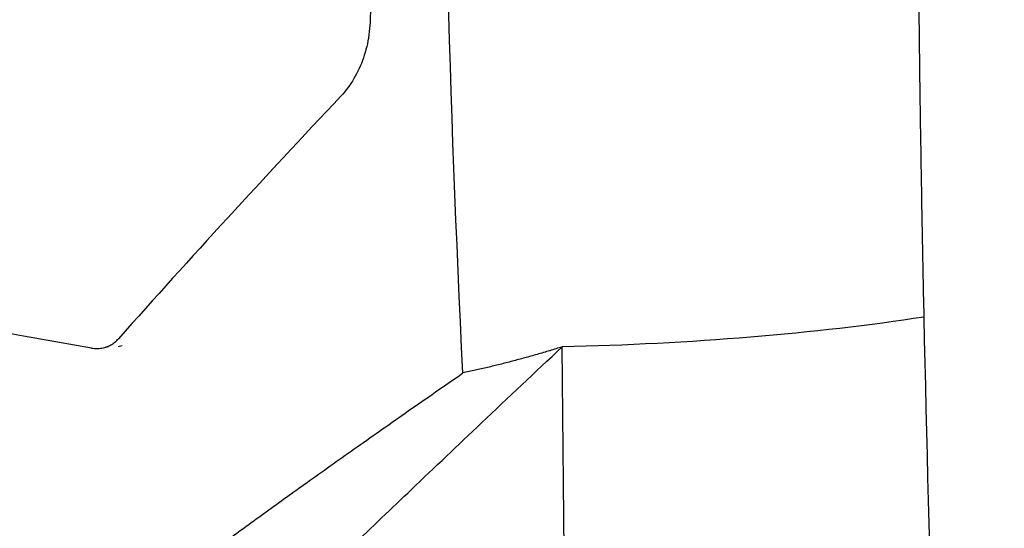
# Model space of a CAD drawing. Extents: x 89 to 1073, y 40 to 812.
# Tile 45 of 67: x 933 to 962, y 221 to 237. Entities that reach past the tile are written whole.
import ezdxf

# ---------------------------------------------------------------- set-up
doc = ezdxf.new("R2010")
doc.units = 0
doc.layers.get('0').update_dxf_attribs({"linetype": 'CONTINUOUS'})

msp = doc.modelspace()

# ---------------------------------------------------------------- linework, layer by layer
at = {"color": 7, "linetype": 'CONTINUOUS'}
for p, q in [((935.158, 226.795), (935.269, 226.819)), ((949.134, 205.77), (948.932, 226.813))]:
    msp.add_line(p, q, dxfattribs=at)
at = {"color": 8, "linetype": 'CONTINUOUS'}
msp.add_line((935.566, 226.825), (935.684, 226.857), dxfattribs=at)
at = {"color": 7, "linetype": 'CONTINUOUS'}
for points, knots in [([(962.245, 318.87), (962.186, 318.07), (962.07, 316.466), (961.901, 314.053), (961.738, 311.628), (961.579, 309.19), (961.426, 306.74), (961.279, 304.277), (961.136, 301.802), (961, 299.315), (960.869, 296.815), (960.744, 294.303), (960.625, 291.779), (960.512, 289.243), (960.405, 286.695), (960.304, 284.135), (960.21, 281.563), (960.122, 278.978), (960.041, 276.383), (959.966, 273.775), (959.898, 271.155), (959.837, 268.524), (959.783, 265.881), (959.736, 263.227), (959.696, 260.561), (959.663, 257.884), (959.638, 255.196), (959.621, 252.496), (959.611, 249.785), (959.608, 247.063), (959.614, 244.33), (959.628, 241.586), (959.65, 238.831), (959.679, 236.065), (959.718, 233.289), (959.764, 230.501), (959.802, 228.641), (959.821, 227.708)], [0, 0, 0, 0, 0.026144, 0.052432, 0.078862, 0.105434, 0.13215, 0.159008, 0.186009, 0.213153, 0.240439, 0.267868, 0.29544, 0.323155, 0.351013, 0.379013, 0.407156, 0.435442, 0.46387, 0.492442, 0.521156, 0.550013, 0.579012, 0.608155, 0.63744, 0.666868, 0.696439, 0.726152, 0.756009, 0.786008, 0.81615, 0.846434, 0.876862, 0.907432, 0.938145, 0.969001, 1, 1, 1, 1]), ([(943.155, 236.952), (943.163, 236.696), (943.149, 236.447), (943.08, 235.959), (943.024, 235.725), (942.873, 235.284), (942.777, 235.075), (942.549, 234.688), (942.418, 234.513), (942.27, 234.356)], [0, 0, 0, 0, 0.25, 0.25, 0.5, 0.5, 0.75, 0.75, 1, 1, 1, 1]), ([(906.089, 234.299), (906.286, 234.029), (906.676, 233.494), (907.261, 232.703), (907.835, 231.932), (908.399, 231.183), (908.952, 230.454), (909.752, 229.408), (910.809, 228.046), (912.131, 226.368), (913.057, 225.219), (913.594, 224.552), (913.783, 224.314), (914.042, 223.994), (914.359, 223.645), (914.685, 223.359), (914.999, 223.14), (915.3, 222.989), (915.605, 222.885), (916.108, 222.756), (917.125, 222.51), (918.966, 222.073), (921.485, 221.502), (924.388, 220.878), (927.368, 220.272), (929.659, 219.83), (931.21, 219.541), (931.99, 219.398), (932.774, 219.256), (933.423, 219.138), (933.951, 219.044), (934.299, 218.984), (934.572, 218.939), (934.826, 218.898), (935.111, 218.867), (935.469, 218.878), (935.818, 218.95), (936.151, 219.066), (936.452, 219.235), (936.737, 219.444), (937.139, 219.744), (937.861, 220.277), (938.878, 221.024), (940.101, 221.91), (941.387, 222.833), (942.786, 223.825), (944.323, 224.904), (945.394, 225.646), (945.944, 226.028)], [0, 0, 0, 0, 0.018997, 0.037515, 0.055554, 0.073115, 0.090198, 0.106803, 0.146756, 0.186151, 0.22499, 0.228085, 0.233011, 0.241636, 0.250556, 0.25944, 0.267273, 0.274472, 0.281789, 0.289859, 0.311843, 0.356859, 0.423779, 0.490739, 0.557548, 0.624621, 0.641361, 0.658117, 0.674869, 0.691622, 0.699446, 0.708374, 0.713697, 0.716705, 0.724372, 0.731764, 0.739691, 0.747769, 0.754931, 0.762354, 0.770707, 0.787445, 0.820306, 0.851703, 0.883551, 0.920183, 0.958998, 1, 1, 1, 1]), ([(934.76, 226.777), (932.931, 227.089), (931.136, 227.41), (927.616, 228.072), (925.891, 228.413), (924.204, 228.763)], [0, 0, 0, 0, 0.5, 0.5, 1, 1, 1, 1]), ([(934.76, 226.777), (934.791, 226.772), (934.853, 226.763), (934.944, 226.762), (935.034, 226.768), (935.122, 226.784), (935.226, 226.814), (935.343, 226.866), (935.467, 226.949), (935.539, 227.022), (935.575, 227.059)], [0, 0, 0, 0, 0.100865, 0.200708, 0.300149, 0.399812, 0.500321, 0.667259, 0.832845, 1, 1, 1, 1]), ([(938.426, 216.776), (938.627, 216.971), (939.124, 217.455), (940.018, 218.322), (941.207, 219.47), (942.696, 220.902), (944.492, 222.617), (946.598, 224.618), (948.12, 226.05), (948.932, 226.813)], [0, 0, 0, 0, 0.058567, 0.145234, 0.259998, 0.402855, 0.573806, 0.772851, 1, 1, 1, 1]), ([(948.932, 226.813), (948.807, 226.774), (948.557, 226.696), (948.182, 226.586), (947.807, 226.481), (947.433, 226.38), (947.06, 226.285), (946.687, 226.194), (946.315, 226.108), (946.068, 226.054), (945.944, 226.027)], [0, 0, 0, 0, 0.1266821, 0.2528649, 0.3785585, 0.5037724, 0.6285153, 0.7527957, 0.8766215, 1, 1, 1, 1])]:
    msp.add_open_spline(points, degree=3, knots=knots, dxfattribs=at)
for points in [[(945.944, 226.028), (945.539, 234.21), (945.317, 242.452), (945.279, 250.737)], [(942.27, 234.356), (939.962, 231.91), (937.729, 229.477), (935.575, 227.059)], [(959.821, 227.708), (958.198, 227.458), (954.68, 227.051), (950.857, 226.855), (948.932, 226.813)], [(959.821, 227.708), (959.977, 220.342), (960.221, 213.001), (960.551, 205.69)]]:
    msp.add_open_spline(points, degree=3, dxfattribs=at)

doc.saveas('drawing.dxf')
